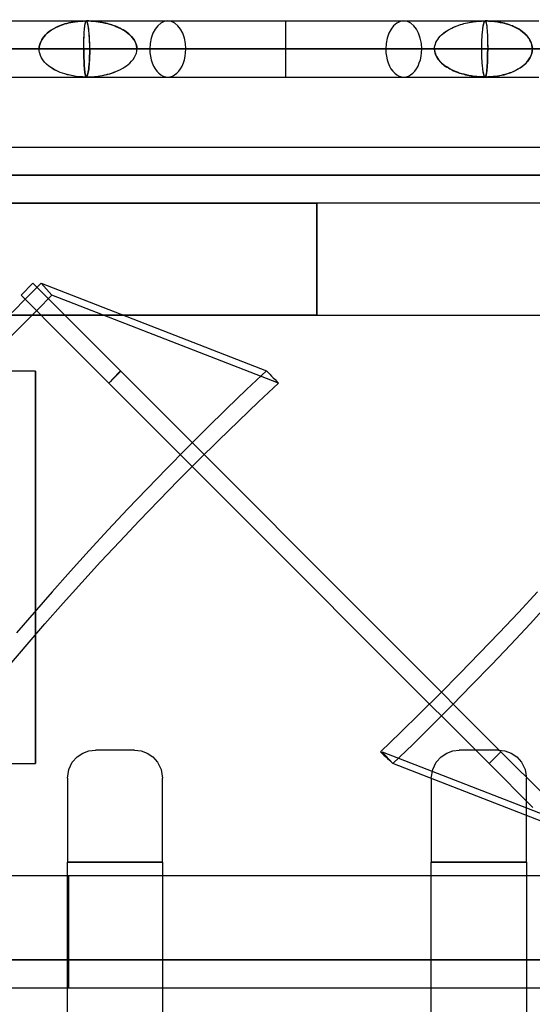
# Model space of a CAD drawing. Header units: millimetres. Extents: x -48 to 49.5, y -16 to 42.2.
# Tile 28 of 38: x -1.4 to 7.8, y 22.5 to 40. Entities that reach past the tile are written whole.
import ezdxf

# ---------------------------------------------------------------- set-up
doc = ezdxf.new("R2010")
doc.units = ezdxf.units.MM
doc.layers.add('MAIN-1', color=7, linetype='Continuous')
doc.layers.add('MAIN-2', color=7, linetype='Continuous')

msp = doc.modelspace()

# ---------------------------------------------------------------- linework, layer by layer
at = {"layer": 'MAIN-1'}
for p, q in [((-3.274, 40.009), (-1.119, 40.009)), ((-1.119, 40.009), (1.119, 40.009)), ((1.119, 40.009), (3.4, 40.009)), ((3.4, 40.009), (5.681, 40.009)), ((5.681, 40.009), (7.919, 40.009)), ((-10.476, 39.509), (17.276, 39.509)), ((-3.274, 39.009), (-1.119, 39.009)), ((-1.119, 39.009), (1.119, 39.009)), ((1.119, 39.009), (3.4, 39.009)), ((3.4, 39.009), (5.681, 39.009)), ((5.681, 39.009), (7.919, 39.009)), ((-16.044, 37.759), (23.956, 37.759)), ((-1.069, 33.759), (-16.044, 33.759)), ((-1.069, 26.759), (-1.069, 33.759)), ((-0.412, 26.783), (-0.326, 26.879)), ((-0.326, 26.879), (-0.225, 26.947)), ((-0.225, 26.947), (-0.114, 26.987)), ((-0.114, 26.987), (0, 27)), ((0.7, 27), (0, 27)), ((0.7, 27), (0.815, 26.987)), ((0.815, 26.987), (0.925, 26.947)), ((0.925, 26.947), (1.026, 26.879)), ((1.026, 26.879), (1.112, 26.783)), ((6.088, 26.783), (6.174, 26.879)), ((6.174, 26.879), (6.275, 26.947)), ((6.275, 26.947), (6.386, 26.987)), ((6.386, 26.987), (6.5, 27)), ((7.2, 27), (6.5, 27)), ((7.2, 27), (7.315, 26.987)), ((7.315, 26.987), (7.425, 26.947)), ((7.425, 26.947), (7.526, 26.879)), ((7.526, 26.879), (7.612, 26.783)), ((-5.372, 26.759), (-1.069, 26.759)), ((-0.475, 26.657), (-0.412, 26.783)), ((1.112, 26.783), (1.175, 26.657)), ((6.025, 26.657), (6.088, 26.783)), ((7.612, 26.783), (7.675, 26.657)), ((-0.5, 26.5), (-0.475, 26.657)), ((1.175, 26.657), (1.2, 26.5)), ((6, 26.5), (6.025, 26.657)), ((7.675, 26.657), (7.7, 26.5)), ((-0.5, 26.5), (-0.5, 25)), ((1.2, 25), (1.2, 26.5)), ((6, 26.5), (6, 25)), ((7.7, 25), (7.7, 26.5)), ((-0.5, 25), (1.2, 25)), ((-0.5, 18), (-0.5, 25)), ((1.2, 25), (1.2, 18)), ((6, 25), (7.7, 25)), ((6, 18), (6, 25)), ((7.7, 25), (7.7, 18)), ((-5.3, 22.759), (-0.5, 22.759)), ((1.2, 22.759), (6, 22.759)), ((7.7, 22.759), (12.5, 22.759))]:
    msp.add_line(p, q, dxfattribs=at)
at = {"layer": 'MAIN-2'}
for p, q in [((-0.748, 39.871), (-0.704, 39.894)), ((-0.704, 39.894), (-0.748, 39.871)), ((-0.704, 39.894), (-0.667, 39.912)), ((-0.668, 39.911), (-0.704, 39.894)), ((-0.639, 39.923), (-0.668, 39.911)), ((-0.667, 39.912), (-0.637, 39.924)), ((-0.609, 39.935), (-0.639, 39.923)), ((-0.637, 39.924), (-0.607, 39.936)), ((-0.577, 39.946), (-0.609, 39.935)), ((-0.607, 39.936), (-0.576, 39.947)), ((-0.543, 39.956), (-0.577, 39.946)), ((-0.576, 39.947), (-0.543, 39.957)), ((-0.543, 39.957), (-0.509, 39.966)), ((-0.508, 39.966), (-0.543, 39.956)), ((-0.509, 39.966), (-0.475, 39.975)), ((-0.47, 39.975), (-0.508, 39.966)), ((-0.475, 39.975), (-0.441, 39.982)), ((-0.431, 39.984), (-0.47, 39.975)), ((-0.441, 39.982), (-0.403, 39.989)), ((-0.39, 39.991), (-0.431, 39.984)), ((-0.403, 39.989), (-0.362, 39.996)), ((-0.347, 39.997), (-0.39, 39.991)), ((-0.362, 39.996), (-0.316, 40.001)), ((-0.303, 40.002), (-0.347, 39.997)), ((-0.316, 40.001), (-0.268, 40.005)), ((-0.257, 40.006), (-0.303, 40.002)), ((-0.268, 40.005), (-0.216, 40.008)), ((-0.209, 40.008), (-0.257, 40.006)), ((-0.216, 40.008), (-0.16, 40.009)), ((-0.16, 40.009), (-0.209, 40.008)), ((-0.194, 39.869), (-0.192, 39.888)), ((-0.194, 39.869), (-0.192, 39.887)), ((-0.192, 39.888), (-0.191, 39.904)), ((-0.192, 39.887), (-0.191, 39.899)), ((-0.191, 39.904), (-0.189, 39.92)), ((-0.191, 39.899), (-0.19, 39.912)), ((-0.19, 39.912), (-0.188, 39.925)), ((-0.189, 39.92), (-0.187, 39.935)), ((-0.188, 39.925), (-0.186, 39.937)), ((-0.187, 39.935), (-0.184, 39.949)), ((-0.186, 39.937), (-0.184, 39.949)), ((-0.184, 39.949), (-0.182, 39.962)), ((-0.184, 39.949), (-0.182, 39.961)), ((-0.182, 39.962), (-0.179, 39.974)), ((-0.182, 39.961), (-0.179, 39.972)), ((-0.179, 39.972), (-0.177, 39.982)), ((-0.179, 39.974), (-0.177, 39.981)), ((-0.177, 39.982), (-0.174, 39.991)), ((-0.177, 39.981), (-0.176, 39.987)), ((-0.176, 39.987), (-0.173, 39.993)), ((-0.174, 39.991), (-0.171, 39.999)), ((-0.173, 39.993), (-0.171, 39.999)), ((-0.171, 39.999), (-0.168, 40.004)), ((-0.171, 39.999), (-0.168, 40.004)), ((-0.168, 40.004), (-0.164, 40.008)), ((-0.168, 40.004), (-0.164, 40.008)), ((-0.164, 40.008), (-0.16, 40.009)), ((-0.164, 40.008), (-0.16, 40.009)), ((-0.156, 40.008), (-0.16, 40.009)), ((-0.157, 40.008), (-0.16, 40.009)), ((-0.114, 40.009), (-0.16, 40.009)), ((-0.16, 40.009), (-0.119, 40.009)), ((-0.153, 40.005), (-0.157, 40.008)), ((-0.153, 40.005), (-0.156, 40.008)), ((-0.149, 39.999), (-0.153, 40.005)), ((-0.15, 40), (-0.153, 40.005)), ((-0.147, 39.994), (-0.15, 40)), ((-0.145, 39.992), (-0.149, 39.999)), ((-0.144, 39.986), (-0.147, 39.994)), ((-0.142, 39.984), (-0.145, 39.992)), ((-0.141, 39.976), (-0.144, 39.986)), ((-0.139, 39.974), (-0.142, 39.984)), ((-0.138, 39.966), (-0.141, 39.976)), ((-0.136, 39.963), (-0.139, 39.974)), ((-0.135, 39.954), (-0.138, 39.966)), ((-0.133, 39.952), (-0.136, 39.963)), ((-0.132, 39.942), (-0.135, 39.954)), ((-0.13, 39.939), (-0.133, 39.952)), ((-0.129, 39.929), (-0.132, 39.942)), ((-0.128, 39.926), (-0.13, 39.939)), ((-0.127, 39.915), (-0.129, 39.929)), ((-0.126, 39.913), (-0.128, 39.926)), ((-0.124, 39.902), (-0.127, 39.915)), ((-0.124, 39.9), (-0.126, 39.913)), ((-0.122, 39.887), (-0.124, 39.902)), ((-0.122, 39.886), (-0.124, 39.9)), ((-0.12, 39.869), (-0.122, 39.887)), ((-0.119, 39.869), (-0.122, 39.886)), ((-0.119, 40.009), (-0.077, 40.007)), ((-0.07, 40.007), (-0.114, 40.009)), ((-0.077, 40.007), (-0.036, 40.004)), ((-0.028, 40.004), (-0.07, 40.007)), ((-0.036, 40.004), (0.006, 40)), ((0.012, 40), (-0.028, 40.004)), ((0.006, 40), (0.047, 39.995)), ((0.051, 39.995), (0.012, 40)), ((0.047, 39.995), (0.087, 39.989)), ((0.088, 39.989), (0.051, 39.995)), ((0.087, 39.989), (0.13, 39.981)), ((0.123, 39.983), (0.088, 39.989)), ((0.156, 39.976), (0.123, 39.983)), ((0.13, 39.981), (0.173, 39.972)), ((0.187, 39.969), (0.156, 39.976)), ((0.173, 39.972), (0.214, 39.962)), ((0.217, 39.961), (0.187, 39.969)), ((0.214, 39.962), (0.255, 39.951)), ((0.245, 39.954), (0.217, 39.961)), ((0.271, 39.946), (0.245, 39.954)), ((0.255, 39.951), (0.293, 39.939)), ((0.295, 39.938), (0.271, 39.946)), ((0.293, 39.939), (0.331, 39.926)), ((0.318, 39.93), (0.295, 39.938)), ((0.339, 39.923), (0.318, 39.93)), ((0.331, 39.926), (0.367, 39.912)), ((0.358, 39.915), (0.339, 39.923)), ((0.376, 39.908), (0.358, 39.915)), ((0.367, 39.912), (0.408, 39.894)), ((0.402, 39.897), (0.376, 39.908)), ((0.435, 39.881), (0.402, 39.897)), ((0.408, 39.894), (0.45, 39.874)), ((0.467, 39.865), (0.435, 39.881)), ((3.4, 39.509), (3.4, 40.009)), ((3.4, 39.509), (3.4, 40.009)), ((6.333, 39.865), (6.365, 39.881)), ((6.333, 39.865), (6.365, 39.881)), ((6.365, 39.881), (6.398, 39.897)), ((6.365, 39.881), (6.398, 39.897)), ((6.398, 39.897), (6.429, 39.91)), ((6.398, 39.897), (6.424, 39.908)), ((6.424, 39.908), (6.442, 39.915)), ((6.429, 39.91), (6.459, 39.922)), ((6.442, 39.915), (6.461, 39.923)), ((6.459, 39.922), (6.489, 39.933)), ((6.461, 39.923), (6.482, 39.93)), ((6.482, 39.93), (6.505, 39.938)), ((6.489, 39.933), (6.519, 39.943)), ((6.505, 39.938), (6.529, 39.946)), ((6.519, 39.943), (6.549, 39.952)), ((6.529, 39.946), (6.555, 39.954)), ((6.549, 39.952), (6.58, 39.961)), ((6.555, 39.954), (6.583, 39.961)), ((6.58, 39.961), (6.611, 39.969)), ((6.583, 39.961), (6.613, 39.969)), ((6.611, 39.969), (6.642, 39.976)), ((6.613, 39.969), (6.644, 39.976)), ((6.642, 39.976), (6.673, 39.982)), ((6.644, 39.976), (6.677, 39.983)), ((6.673, 39.982), (6.705, 39.988)), ((6.677, 39.983), (6.712, 39.989)), ((6.705, 39.988), (6.737, 39.993)), ((6.712, 39.989), (6.749, 39.995)), ((6.737, 39.993), (6.768, 39.997)), ((6.749, 39.995), (6.788, 40)), ((6.768, 39.997), (6.8, 40.001)), ((6.788, 40), (6.828, 40.004)), ((6.8, 40.001), (6.832, 40.004)), ((6.828, 40.004), (6.87, 40.007)), ((6.832, 40.004), (6.864, 40.006)), ((6.864, 40.006), (6.896, 40.008)), ((6.87, 40.007), (6.914, 40.009)), ((6.896, 40.008), (6.928, 40.009)), ((6.914, 40.009), (6.96, 40.009)), ((6.919, 39.869), (6.922, 39.886)), ((6.92, 39.869), (6.922, 39.887)), ((6.922, 39.887), (6.924, 39.902)), ((6.922, 39.886), (6.924, 39.9)), ((6.924, 39.902), (6.927, 39.915)), ((6.924, 39.9), (6.926, 39.913)), ((6.926, 39.913), (6.928, 39.926)), ((6.927, 39.915), (6.929, 39.929)), ((6.928, 40.009), (6.96, 40.009)), ((6.928, 39.926), (6.93, 39.939)), ((6.929, 39.929), (6.932, 39.942)), ((6.93, 39.939), (6.933, 39.952)), ((6.932, 39.942), (6.935, 39.954)), ((6.933, 39.952), (6.936, 39.963)), ((6.935, 39.954), (6.938, 39.966)), ((6.936, 39.963), (6.939, 39.974)), ((6.938, 39.966), (6.941, 39.976)), ((6.939, 39.974), (6.942, 39.984)), ((6.941, 39.976), (6.944, 39.986)), ((6.942, 39.984), (6.945, 39.992)), ((6.944, 39.986), (6.947, 39.994)), ((6.945, 39.992), (6.949, 39.999)), ((6.947, 39.994), (6.95, 40)), ((6.949, 39.999), (6.953, 40.005)), ((6.95, 40), (6.953, 40.005)), ((6.953, 40.005), (6.957, 40.008)), ((6.953, 40.005), (6.956, 40.008)), ((6.956, 40.008), (6.96, 40.009)), ((6.957, 40.008), (6.96, 40.009)), ((7.005, 40.009), (6.96, 40.009)), ((6.96, 40.009), (7.02, 40.008)), ((6.96, 40.009), (6.964, 40.008)), ((6.96, 40.009), (6.963, 40.009)), ((6.963, 40.009), (6.966, 40.006)), ((6.964, 40.008), (6.968, 40.004)), ((6.966, 40.006), (6.968, 40.003)), ((6.968, 40.004), (6.971, 39.999)), ((6.968, 40.003), (6.971, 39.998)), ((6.971, 39.999), (6.973, 39.993)), ((6.971, 39.998), (6.974, 39.992)), ((6.973, 39.993), (6.976, 39.987)), ((6.974, 39.992), (6.976, 39.984)), ((6.976, 39.987), (6.977, 39.981)), ((6.976, 39.984), (6.979, 39.974)), ((6.977, 39.981), (6.979, 39.974)), ((6.979, 39.974), (6.982, 39.963)), ((6.979, 39.974), (6.982, 39.963)), ((6.982, 39.963), (6.984, 39.949)), ((6.982, 39.963), (6.984, 39.951)), ((6.984, 39.951), (6.986, 39.937)), ((6.984, 39.949), (6.987, 39.935)), ((6.986, 39.937), (6.989, 39.922)), ((6.987, 39.935), (6.989, 39.921)), ((6.989, 39.922), (6.99, 39.906)), ((6.989, 39.921), (6.991, 39.905)), ((6.99, 39.906), (6.992, 39.889)), ((6.991, 39.905), (6.992, 39.889)), ((6.992, 39.889), (6.994, 39.87)), ((6.992, 39.889), (6.994, 39.869)), ((7.048, 40.007), (7.005, 40.009)), ((7.02, 40.008), (7.077, 40.005)), ((7.089, 40.004), (7.048, 40.007)), ((7.077, 40.005), (7.131, 39.999)), ((7.129, 40), (7.089, 40.004)), ((7.168, 39.995), (7.129, 40)), ((7.131, 39.999), (7.183, 39.992)), ((7.205, 39.989), (7.168, 39.995)), ((7.183, 39.992), (7.232, 39.984)), ((7.241, 39.982), (7.205, 39.989)), ((7.232, 39.984), (7.278, 39.974)), ((7.275, 39.975), (7.241, 39.982)), ((7.307, 39.967), (7.275, 39.975)), ((7.278, 39.974), (7.321, 39.963)), ((7.338, 39.958), (7.307, 39.967)), ((7.321, 39.963), (7.362, 39.951)), ((7.368, 39.949), (7.338, 39.958)), ((7.362, 39.951), (7.4, 39.938)), ((7.396, 39.94), (7.368, 39.949)), ((7.422, 39.93), (7.396, 39.94)), ((7.4, 39.938), (7.434, 39.925)), ((7.447, 39.92), (7.422, 39.93)), ((7.434, 39.925), (7.466, 39.912)), ((7.47, 39.91), (7.447, 39.92)), ((7.466, 39.912), (7.505, 39.894)), ((7.499, 39.897), (7.47, 39.91)), ((7.534, 39.879), (7.499, 39.897)), ((7.505, 39.894), (7.551, 39.869)), ((7.566, 39.86), (7.534, 39.879)), ((-0.959, 39.671), (-0.939, 39.702)), ((-0.939, 39.702), (-0.958, 39.671)), ((-0.939, 39.702), (-0.916, 39.733)), ((-0.915, 39.733), (-0.939, 39.702)), ((-0.916, 39.733), (-0.889, 39.763)), ((-0.889, 39.763), (-0.915, 39.733)), ((-0.889, 39.763), (-0.859, 39.792)), ((-0.859, 39.792), (-0.889, 39.763)), ((-0.859, 39.792), (-0.826, 39.819)), ((-0.825, 39.819), (-0.859, 39.792)), ((-0.826, 39.819), (-0.788, 39.846)), ((-0.788, 39.846), (-0.825, 39.819)), ((-0.788, 39.846), (-0.748, 39.871)), ((-0.748, 39.871), (-0.788, 39.846)), ((-0.205, 39.684), (-0.204, 39.712)), ((-0.204, 39.712), (-0.203, 39.74)), ((-0.204, 39.683), (-0.203, 39.712)), ((-0.203, 39.74), (-0.201, 39.768)), ((-0.203, 39.712), (-0.202, 39.74)), ((-0.202, 39.74), (-0.201, 39.767)), ((-0.201, 39.768), (-0.2, 39.794)), ((-0.201, 39.767), (-0.199, 39.794)), ((-0.2, 39.794), (-0.198, 39.82)), ((-0.199, 39.794), (-0.198, 39.82)), ((-0.198, 39.82), (-0.196, 39.846)), ((-0.198, 39.82), (-0.196, 39.845)), ((-0.196, 39.845), (-0.194, 39.869)), ((-0.196, 39.846), (-0.194, 39.869)), ((-0.117, 39.846), (-0.12, 39.869)), ((-0.117, 39.845), (-0.119, 39.869)), ((-0.114, 39.822), (-0.117, 39.846)), ((-0.114, 39.821), (-0.117, 39.845)), ((-0.112, 39.797), (-0.114, 39.822)), ((-0.111, 39.795), (-0.114, 39.821)), ((-0.11, 39.77), (-0.112, 39.797)), ((-0.109, 39.769), (-0.111, 39.795)), ((-0.108, 39.743), (-0.11, 39.77)), ((-0.107, 39.742), (-0.109, 39.769)), ((-0.106, 39.715), (-0.108, 39.743)), ((-0.105, 39.714), (-0.107, 39.742)), ((-0.104, 39.687), (-0.106, 39.715)), ((-0.104, 39.685), (-0.105, 39.714)), ((0.45, 39.874), (0.489, 39.852)), ((0.496, 39.848), (0.467, 39.865)), ((0.489, 39.852), (0.525, 39.83)), ((0.524, 39.831), (0.496, 39.848)), ((0.55, 39.814), (0.524, 39.831)), ((0.525, 39.83), (0.558, 39.808)), ((0.574, 39.796), (0.55, 39.814)), ((0.558, 39.808), (0.588, 39.785)), ((0.596, 39.779), (0.574, 39.796)), ((0.588, 39.785), (0.614, 39.762)), ((0.616, 39.761), (0.596, 39.779)), ((0.614, 39.762), (0.646, 39.73)), ((0.641, 39.736), (0.616, 39.761)), ((0.665, 39.709), (0.641, 39.736)), ((0.646, 39.73), (0.676, 39.694)), ((0.686, 39.681), (0.665, 39.709)), ((6.114, 39.681), (6.135, 39.709)), ((6.115, 39.681), (6.135, 39.709)), ((6.135, 39.709), (6.159, 39.736)), ((6.135, 39.709), (6.159, 39.736)), ((6.159, 39.736), (6.184, 39.761)), ((6.159, 39.736), (6.184, 39.761)), ((6.184, 39.761), (6.205, 39.779)), ((6.184, 39.761), (6.204, 39.779)), ((6.204, 39.779), (6.226, 39.796)), ((6.205, 39.779), (6.227, 39.797)), ((6.226, 39.796), (6.25, 39.814)), ((6.227, 39.797), (6.251, 39.814)), ((6.25, 39.814), (6.276, 39.831)), ((6.251, 39.814), (6.276, 39.832)), ((6.276, 39.832), (6.304, 39.849)), ((6.276, 39.831), (6.304, 39.848)), ((6.304, 39.849), (6.333, 39.865)), ((6.304, 39.848), (6.333, 39.865)), ((6.904, 39.687), (6.906, 39.715)), ((6.904, 39.685), (6.905, 39.714)), ((6.905, 39.714), (6.907, 39.742)), ((6.906, 39.715), (6.908, 39.743)), ((6.907, 39.742), (6.909, 39.769)), ((6.908, 39.743), (6.91, 39.77)), ((6.909, 39.769), (6.911, 39.795)), ((6.91, 39.77), (6.912, 39.797)), ((6.911, 39.795), (6.914, 39.821)), ((6.912, 39.797), (6.914, 39.822)), ((6.914, 39.822), (6.917, 39.846)), ((6.914, 39.821), (6.917, 39.845)), ((6.917, 39.846), (6.92, 39.869)), ((6.917, 39.845), (6.919, 39.869)), ((6.994, 39.87), (6.996, 39.846)), ((6.994, 39.869), (6.996, 39.845)), ((6.996, 39.846), (6.998, 39.821)), ((6.996, 39.845), (6.998, 39.82)), ((6.998, 39.821), (7, 39.795)), ((6.998, 39.82), (6.999, 39.794)), ((6.999, 39.794), (7.001, 39.767)), ((7, 39.795), (7.001, 39.769)), ((7.001, 39.769), (7.002, 39.741)), ((7.001, 39.767), (7.002, 39.739)), ((7.002, 39.741), (7.003, 39.713)), ((7.002, 39.739), (7.003, 39.711)), ((7.003, 39.713), (7.004, 39.685)), ((7.003, 39.711), (7.004, 39.682)), ((7.551, 39.869), (7.592, 39.844)), ((7.596, 39.841), (7.566, 39.86)), ((7.592, 39.844), (7.63, 39.817)), ((7.624, 39.821), (7.596, 39.841)), ((7.65, 39.8), (7.624, 39.821)), ((7.63, 39.817), (7.663, 39.788)), ((7.673, 39.779), (7.65, 39.8)), ((7.663, 39.788), (7.693, 39.76)), ((7.695, 39.758), (7.673, 39.779)), ((7.693, 39.76), (7.725, 39.722)), ((7.719, 39.73), (7.695, 39.758)), ((7.742, 39.7), (7.719, 39.73)), ((7.725, 39.722), (7.754, 39.681)), ((-1.004, 39.509), (-1.002, 39.542)), ((-1.002, 39.542), (-1.004, 39.509)), ((-1.002, 39.542), (-0.997, 39.574)), ((-0.996, 39.574), (-1.002, 39.542)), ((-0.997, 39.574), (-0.988, 39.607)), ((-0.987, 39.607), (-0.996, 39.574)), ((-0.988, 39.607), (-0.975, 39.639)), ((-0.975, 39.639), (-0.987, 39.607)), ((-0.975, 39.639), (-0.959, 39.671)), ((-0.958, 39.671), (-0.975, 39.639)), ((-0.207, 39.567), (-0.206, 39.596)), ((-0.207, 39.538), (-0.207, 39.567)), ((-0.207, 39.538), (-0.206, 39.567)), ((-0.207, 39.509), (-0.207, 39.538)), ((-0.207, 39.509), (-0.207, 39.538)), ((-0.206, 39.655), (-0.205, 39.684)), ((-0.206, 39.626), (-0.206, 39.655)), ((-0.206, 39.596), (-0.206, 39.626)), ((-0.206, 39.596), (-0.205, 39.625)), ((-0.206, 39.567), (-0.206, 39.596)), ((-0.205, 39.654), (-0.204, 39.683)), ((-0.205, 39.625), (-0.205, 39.654)), ((-0.103, 39.658), (-0.104, 39.687)), ((-0.102, 39.656), (-0.104, 39.685)), ((-0.102, 39.628), (-0.103, 39.658)), ((-0.101, 39.627), (-0.102, 39.656)), ((-0.101, 39.599), (-0.102, 39.628)), ((-0.101, 39.598), (-0.101, 39.627)), ((-0.1, 39.569), (-0.101, 39.599)), ((-0.1, 39.568), (-0.101, 39.598)), ((-0.1, 39.539), (-0.1, 39.569)), ((-0.1, 39.539), (-0.1, 39.568)), ((-0.1, 39.509), (-0.1, 39.539)), ((-0.1, 39.509), (-0.1, 39.539)), ((0.676, 39.694), (0.7, 39.658)), ((0.703, 39.653), (0.686, 39.681)), ((0.7, 39.658), (0.719, 39.621)), ((0.717, 39.624), (0.703, 39.653)), ((0.728, 39.595), (0.717, 39.624)), ((0.719, 39.621), (0.732, 39.584)), ((0.736, 39.566), (0.728, 39.595)), ((0.732, 39.584), (0.74, 39.546)), ((0.741, 39.538), (0.736, 39.566)), ((0.74, 39.546), (0.743, 39.509)), ((0.743, 39.509), (0.741, 39.538)), ((6.057, 39.509), (6.059, 39.538)), ((6.057, 39.509), (6.059, 39.538)), ((6.059, 39.538), (6.064, 39.567)), ((6.059, 39.538), (6.064, 39.566)), ((6.064, 39.567), (6.072, 39.596)), ((6.064, 39.566), (6.072, 39.595)), ((6.072, 39.596), (6.083, 39.624)), ((6.072, 39.595), (6.083, 39.624)), ((6.083, 39.624), (6.097, 39.653)), ((6.083, 39.624), (6.097, 39.653)), ((6.097, 39.653), (6.115, 39.681)), ((6.097, 39.653), (6.114, 39.681)), ((6.9, 39.569), (6.901, 39.599)), ((6.9, 39.568), (6.901, 39.598)), ((6.9, 39.539), (6.9, 39.569)), ((6.9, 39.539), (6.9, 39.568)), ((6.9, 39.509), (6.9, 39.539)), ((6.9, 39.509), (6.9, 39.539)), ((6.901, 39.627), (6.902, 39.656)), ((6.901, 39.599), (6.902, 39.628)), ((6.901, 39.598), (6.901, 39.627)), ((6.902, 39.656), (6.904, 39.685)), ((6.902, 39.628), (6.903, 39.658)), ((6.903, 39.658), (6.904, 39.687)), ((7.004, 39.685), (7.005, 39.656)), ((7.004, 39.682), (7.005, 39.654)), ((7.005, 39.656), (7.006, 39.626)), ((7.005, 39.654), (7.005, 39.625)), ((7.005, 39.625), (7.006, 39.595)), ((7.006, 39.626), (7.006, 39.597)), ((7.006, 39.597), (7.007, 39.567)), ((7.006, 39.595), (7.006, 39.567)), ((7.006, 39.567), (7.007, 39.538)), ((7.007, 39.567), (7.007, 39.538)), ((7.007, 39.538), (7.007, 39.509)), ((7.007, 39.538), (7.007, 39.509)), ((7.761, 39.669), (7.742, 39.7)), ((7.754, 39.681), (7.775, 39.639)), ((7.776, 39.638), (7.761, 39.669)), ((7.775, 39.639), (7.791, 39.596)), ((7.788, 39.606), (7.776, 39.638)), ((7.797, 39.574), (7.788, 39.606)), ((7.791, 39.596), (7.801, 39.553)), ((7.802, 39.541), (7.797, 39.574)), ((7.801, 39.553), (7.804, 39.509)), ((7.804, 39.509), (7.802, 39.541)), ((17.276, 39.509), (-10.476, 39.509)), ((16.502, 39.509), (-9.702, 39.509)), ((-9.702, 39.509), (16.502, 39.509)), ((-1.004, 39.509), (-5.487, 39.509)), ((-5.487, 39.509), (-1.004, 39.509)), ((12.285, 39.509), (-5.485, 39.509)), ((-5.485, 39.509), (3.4, 39.509)), ((-0.1, 39.509), (-4.701, 39.509)), ((-4.701, 39.509), (-0.1, 39.509)), ((11.501, 39.509), (-4.701, 39.509)), ((-4.701, 39.509), (3.4, 39.509)), ((-1.004, 39.509), (-4.254, 39.509)), ((-0.207, 39.509), (-3.254, 39.509)), ((-1.004, 39.498), (-1.004, 39.509)), ((-1.004, 39.498), (-1.004, 39.509)), ((-1.003, 39.487), (-1.004, 39.498)), ((-1.003, 39.487), (-1.004, 39.498)), ((-1.002, 39.476), (-1.003, 39.487)), ((-1.002, 39.476), (-1.003, 39.487)), ((-1.001, 39.465), (-1.002, 39.476)), ((-1.001, 39.465), (-1.002, 39.476)), ((-0.999, 39.454), (-1.001, 39.465)), ((-0.999, 39.454), (-1.001, 39.465)), ((-0.997, 39.444), (-0.999, 39.454)), ((-0.997, 39.444), (-0.999, 39.454)), ((-0.994, 39.433), (-0.997, 39.444)), ((-0.994, 39.433), (-0.997, 39.444)), ((-0.981, 39.393), (-0.994, 39.433)), ((-0.981, 39.393), (-0.994, 39.433)), ((-0.963, 39.354), (-0.981, 39.393)), ((-0.962, 39.353), (-0.981, 39.393)), ((-0.938, 39.315), (-0.963, 39.354)), ((-0.938, 39.314), (-0.962, 39.353)), ((-0.207, 39.481), (-0.207, 39.509)), ((-0.207, 39.509), (-0.207, 39.481)), ((0.972, 39.509), (-0.207, 39.509)), ((-0.207, 39.509), (0.972, 39.509)), ((-0.206, 39.452), (-0.207, 39.481)), ((-0.207, 39.481), (-0.206, 39.452)), ((-0.206, 39.423), (-0.206, 39.452)), ((-0.206, 39.452), (-0.206, 39.423)), ((-0.205, 39.394), (-0.206, 39.423)), ((-0.206, 39.423), (-0.205, 39.394)), ((-0.205, 39.365), (-0.205, 39.394)), ((-0.205, 39.394), (-0.205, 39.365)), ((-0.204, 39.336), (-0.205, 39.365)), ((-0.205, 39.365), (-0.204, 39.336)), ((-0.103, 39.361), (-0.104, 39.332)), ((-0.104, 39.332), (-0.103, 39.361)), ((-0.102, 39.39), (-0.103, 39.361)), ((-0.103, 39.361), (-0.102, 39.39)), ((-0.101, 39.42), (-0.102, 39.39)), ((-0.102, 39.39), (-0.101, 39.42)), ((-0.1, 39.45), (-0.101, 39.42)), ((-0.101, 39.42), (-0.1, 39.45)), ((-0.1, 39.509), (3.4, 39.509)), ((-0.1, 39.509), (-0.1, 39.48)), ((-0.1, 39.48), (-0.1, 39.509)), ((6.9, 39.509), (-0.1, 39.509)), ((-0.1, 39.48), (-0.1, 39.45)), ((-0.1, 39.45), (-0.1, 39.48)), ((0.676, 39.324), (0.7, 39.361)), ((0.676, 39.324), (0.7, 39.361)), ((0.7, 39.361), (0.719, 39.398)), ((0.7, 39.361), (0.719, 39.398)), ((0.719, 39.398), (0.732, 39.435)), ((0.719, 39.398), (0.732, 39.435)), ((0.732, 39.435), (0.74, 39.472)), ((0.732, 39.435), (0.74, 39.472)), ((0.74, 39.472), (0.743, 39.509)), ((0.74, 39.472), (0.743, 39.509)), ((0.743, 39.509), (3.4, 39.509)), ((1.614, 39.509), (0.743, 39.509)), ((0.743, 39.509), (1.614, 39.509)), ((6.057, 39.509), (0.743, 39.509)), ((5.828, 39.509), (0.972, 39.509)), ((0.972, 39.509), (5.828, 39.509)), ((5.186, 39.509), (1.614, 39.509)), ((1.614, 39.509), (5.186, 39.509)), ((3.4, 39.509), (6.057, 39.509)), ((3.4, 39.509), (6.9, 39.509)), ((3.4, 39.509), (11.501, 39.509)), ((3.4, 39.009), (3.4, 39.509)), ((3.4, 39.509), (12.285, 39.509)), ((3.4, 39.009), (3.4, 39.509)), ((6.057, 39.509), (5.186, 39.509)), ((5.186, 39.509), (6.057, 39.509)), ((7.007, 39.509), (5.828, 39.509)), ((5.828, 39.509), (7.007, 39.509)), ((6.057, 39.509), (6.059, 39.481)), ((6.06, 39.472), (6.057, 39.509)), ((6.059, 39.481), (6.064, 39.452)), ((6.068, 39.435), (6.06, 39.472)), ((6.064, 39.452), (6.072, 39.423)), ((6.081, 39.398), (6.068, 39.435)), ((6.072, 39.423), (6.083, 39.395)), ((6.1, 39.361), (6.081, 39.398)), ((6.083, 39.395), (6.097, 39.366)), ((6.097, 39.366), (6.114, 39.338)), ((6.124, 39.324), (6.1, 39.361)), ((6.9, 39.48), (6.9, 39.509)), ((11.501, 39.509), (6.9, 39.509)), ((6.9, 39.509), (11.501, 39.509)), ((6.9, 39.48), (6.9, 39.509)), ((6.9, 39.45), (6.9, 39.48)), ((6.9, 39.45), (6.9, 39.48)), ((6.901, 39.42), (6.9, 39.45)), ((6.901, 39.421), (6.9, 39.45)), ((6.902, 39.391), (6.901, 39.421)), ((6.902, 39.39), (6.901, 39.42)), ((6.903, 39.362), (6.902, 39.391)), ((6.903, 39.361), (6.902, 39.39)), ((6.904, 39.333), (6.903, 39.362)), ((6.904, 39.332), (6.903, 39.361)), ((7.004, 39.336), (7.005, 39.365)), ((7.005, 39.365), (7.004, 39.336)), ((7.005, 39.394), (7.006, 39.423)), ((7.006, 39.423), (7.005, 39.394)), ((7.005, 39.365), (7.005, 39.394)), ((7.005, 39.394), (7.005, 39.365)), ((7.006, 39.452), (7.007, 39.481)), ((7.007, 39.481), (7.006, 39.452)), ((7.006, 39.423), (7.006, 39.452)), ((7.006, 39.452), (7.006, 39.423)), ((7.007, 39.481), (7.007, 39.509)), ((10.054, 39.509), (7.007, 39.509)), ((7.007, 39.509), (7.007, 39.481)), ((7.738, 39.314), (7.762, 39.353)), ((7.774, 39.376), (7.76, 39.348)), ((7.762, 39.353), (7.781, 39.393)), ((7.785, 39.404), (7.774, 39.376)), ((7.781, 39.393), (7.794, 39.433)), ((7.794, 39.433), (7.785, 39.404)), ((7.794, 39.433), (7.797, 39.444)), ((7.797, 39.444), (7.794, 39.433)), ((7.797, 39.444), (7.799, 39.454)), ((7.799, 39.454), (7.797, 39.444)), ((7.799, 39.454), (7.801, 39.465)), ((7.801, 39.465), (7.799, 39.454)), ((7.801, 39.465), (7.802, 39.476)), ((7.802, 39.476), (7.801, 39.465)), ((7.802, 39.476), (7.803, 39.487)), ((7.803, 39.487), (7.802, 39.476)), ((7.803, 39.487), (7.804, 39.498)), ((7.804, 39.498), (7.803, 39.487)), ((7.804, 39.498), (7.804, 39.509)), ((7.804, 39.509), (7.804, 39.498)), ((-0.908, 39.276), (-0.938, 39.315)), ((-0.908, 39.276), (-0.938, 39.314)), ((-0.873, 39.24), (-0.908, 39.276)), ((-0.872, 39.239), (-0.908, 39.276)), ((-0.832, 39.204), (-0.873, 39.24)), ((-0.831, 39.204), (-0.872, 39.239)), ((-0.785, 39.171), (-0.832, 39.204)), ((-0.785, 39.171), (-0.831, 39.204)), ((-0.203, 39.308), (-0.204, 39.336)), ((-0.204, 39.336), (-0.203, 39.307)), ((-0.202, 39.279), (-0.203, 39.308)), ((-0.203, 39.307), (-0.202, 39.279)), ((-0.201, 39.252), (-0.202, 39.279)), ((-0.202, 39.279), (-0.201, 39.251)), ((-0.199, 39.225), (-0.201, 39.252)), ((-0.201, 39.251), (-0.199, 39.224)), ((-0.198, 39.199), (-0.199, 39.225)), ((-0.199, 39.224), (-0.198, 39.198)), ((-0.196, 39.174), (-0.198, 39.199)), ((-0.198, 39.198), (-0.196, 39.173)), ((-0.114, 39.197), (-0.117, 39.173)), ((-0.117, 39.173), (-0.114, 39.197)), ((-0.112, 39.222), (-0.114, 39.197)), ((-0.114, 39.197), (-0.112, 39.222)), ((-0.112, 39.222), (-0.109, 39.249)), ((-0.11, 39.248), (-0.112, 39.222)), ((-0.108, 39.276), (-0.11, 39.248)), ((-0.109, 39.249), (-0.107, 39.276)), ((-0.106, 39.304), (-0.108, 39.276)), ((-0.107, 39.276), (-0.106, 39.304)), ((-0.104, 39.332), (-0.106, 39.304)), ((-0.106, 39.304), (-0.104, 39.332)), ((0.488, 39.166), (0.525, 39.188)), ((0.49, 39.166), (0.526, 39.188)), ((0.525, 39.188), (0.558, 39.21)), ((0.526, 39.188), (0.558, 39.211)), ((0.558, 39.211), (0.588, 39.234)), ((0.558, 39.21), (0.588, 39.233)), ((0.588, 39.234), (0.615, 39.257)), ((0.588, 39.233), (0.614, 39.256)), ((0.614, 39.256), (0.647, 39.289)), ((0.615, 39.257), (0.647, 39.289)), ((0.647, 39.289), (0.676, 39.324)), ((0.647, 39.289), (0.676, 39.324)), ((6.114, 39.338), (6.135, 39.31)), ((6.153, 39.289), (6.124, 39.324)), ((6.135, 39.31), (6.159, 39.282)), ((6.185, 39.257), (6.153, 39.289)), ((6.159, 39.282), (6.184, 39.258)), ((6.184, 39.258), (6.204, 39.24)), ((6.212, 39.234), (6.185, 39.257)), ((6.204, 39.24), (6.226, 39.222)), ((6.242, 39.211), (6.212, 39.234)), ((6.226, 39.222), (6.25, 39.205)), ((6.274, 39.188), (6.242, 39.211)), ((6.25, 39.205), (6.276, 39.187)), ((6.31, 39.166), (6.274, 39.188)), ((6.276, 39.187), (6.304, 39.17)), ((6.906, 39.304), (6.904, 39.333)), ((6.906, 39.304), (6.904, 39.332)), ((6.907, 39.276), (6.906, 39.304)), ((6.907, 39.276), (6.906, 39.304)), ((6.909, 39.249), (6.907, 39.276)), ((6.909, 39.249), (6.907, 39.276)), ((6.912, 39.222), (6.909, 39.249)), ((6.912, 39.223), (6.909, 39.249)), ((6.914, 39.197), (6.912, 39.223)), ((6.914, 39.197), (6.912, 39.222)), ((6.917, 39.173), (6.914, 39.197)), ((6.917, 39.173), (6.914, 39.197)), ((6.996, 39.174), (6.998, 39.199)), ((6.998, 39.198), (6.996, 39.173)), ((6.998, 39.199), (6.999, 39.225)), ((6.999, 39.224), (6.998, 39.198)), ((6.999, 39.225), (7.001, 39.252)), ((7.001, 39.251), (6.999, 39.224)), ((7.001, 39.252), (7.002, 39.279)), ((7.002, 39.279), (7.001, 39.251)), ((7.002, 39.279), (7.003, 39.308)), ((7.003, 39.307), (7.002, 39.279)), ((7.003, 39.308), (7.004, 39.336)), ((7.004, 39.336), (7.003, 39.307)), ((7.616, 39.192), (7.582, 39.169)), ((7.585, 39.171), (7.631, 39.204)), ((7.647, 39.216), (7.616, 39.192)), ((7.631, 39.204), (7.672, 39.239)), ((7.675, 39.241), (7.647, 39.216)), ((7.672, 39.239), (7.708, 39.276)), ((7.7, 39.267), (7.675, 39.241)), ((7.723, 39.294), (7.7, 39.267)), ((7.708, 39.276), (7.738, 39.314)), ((7.743, 39.321), (7.723, 39.294)), ((7.76, 39.348), (7.743, 39.321)), ((-0.733, 39.139), (-0.785, 39.171)), ((-0.733, 39.14), (-0.785, 39.171)), ((-0.677, 39.111), (-0.733, 39.14)), ((-0.675, 39.111), (-0.733, 39.139)), ((-0.628, 39.091), (-0.677, 39.111)), ((-0.627, 39.09), (-0.675, 39.111)), ((-0.588, 39.076), (-0.628, 39.091)), ((-0.589, 39.077), (-0.627, 39.09)), ((-0.548, 39.063), (-0.589, 39.077)), ((-0.545, 39.063), (-0.588, 39.076)), ((-0.503, 39.051), (-0.548, 39.063)), ((-0.499, 39.05), (-0.545, 39.063)), ((-0.455, 39.04), (-0.503, 39.051)), ((-0.45, 39.039), (-0.499, 39.05)), ((-0.403, 39.03), (-0.455, 39.04)), ((-0.398, 39.029), (-0.45, 39.039)), ((-0.348, 39.021), (-0.403, 39.03)), ((-0.343, 39.021), (-0.398, 39.029)), ((-0.289, 39.015), (-0.348, 39.021)), ((-0.285, 39.014), (-0.343, 39.021)), ((-0.226, 39.011), (-0.289, 39.015)), ((-0.224, 39.011), (-0.285, 39.014)), ((-0.16, 39.009), (-0.226, 39.011)), ((-0.16, 39.009), (-0.224, 39.011)), ((-0.194, 39.15), (-0.196, 39.174)), ((-0.196, 39.173), (-0.194, 39.149)), ((-0.192, 39.129), (-0.194, 39.15)), ((-0.194, 39.149), (-0.192, 39.132)), ((-0.192, 39.132), (-0.191, 39.119)), ((-0.19, 39.112), (-0.192, 39.129)), ((-0.191, 39.119), (-0.19, 39.107)), ((-0.189, 39.096), (-0.19, 39.112)), ((-0.19, 39.107), (-0.188, 39.094)), ((-0.186, 39.081), (-0.189, 39.096)), ((-0.188, 39.094), (-0.186, 39.081)), ((-0.184, 39.067), (-0.186, 39.081)), ((-0.186, 39.081), (-0.184, 39.069)), ((-0.184, 39.069), (-0.182, 39.057)), ((-0.182, 39.055), (-0.184, 39.067)), ((-0.182, 39.057), (-0.179, 39.046)), ((-0.179, 39.044), (-0.182, 39.055)), ((-0.179, 39.046), (-0.177, 39.036)), ((-0.176, 39.035), (-0.179, 39.044)), ((-0.177, 39.036), (-0.174, 39.027)), ((-0.174, 39.027), (-0.176, 39.035)), ((-0.171, 39.021), (-0.174, 39.027)), ((-0.174, 39.027), (-0.171, 39.02)), ((-0.168, 39.016), (-0.171, 39.021)), ((-0.171, 39.02), (-0.168, 39.014)), ((-0.166, 39.012), (-0.168, 39.016)), ((-0.168, 39.014), (-0.164, 39.011)), ((-0.163, 39.01), (-0.166, 39.012)), ((-0.164, 39.011), (-0.16, 39.009)), ((-0.16, 39.009), (-0.163, 39.01)), ((-0.157, 39.01), (-0.16, 39.009)), ((-0.16, 39.009), (-0.128, 39.01)), ((-0.16, 39.009), (-0.119, 39.01)), ((-0.16, 39.009), (-0.157, 39.01)), ((-0.153, 39.013), (-0.157, 39.01)), ((-0.157, 39.01), (-0.153, 39.013)), ((-0.15, 39.018), (-0.153, 39.013)), ((-0.153, 39.013), (-0.15, 39.018)), ((-0.147, 39.025), (-0.15, 39.018)), ((-0.15, 39.018), (-0.147, 39.025)), ((-0.144, 39.033), (-0.147, 39.025)), ((-0.147, 39.025), (-0.144, 39.033)), ((-0.141, 39.042), (-0.144, 39.033)), ((-0.144, 39.033), (-0.141, 39.042)), ((-0.138, 39.053), (-0.141, 39.042)), ((-0.141, 39.042), (-0.138, 39.053)), ((-0.138, 39.053), (-0.135, 39.065)), ((-0.135, 39.064), (-0.138, 39.053)), ((-0.132, 39.077), (-0.135, 39.064)), ((-0.135, 39.065), (-0.132, 39.077)), ((-0.129, 39.09), (-0.132, 39.077)), ((-0.132, 39.077), (-0.129, 39.09)), ((-0.129, 39.09), (-0.127, 39.104)), ((-0.127, 39.103), (-0.129, 39.09)), ((-0.128, 39.01), (-0.093, 39.011)), ((-0.124, 39.117), (-0.127, 39.103)), ((-0.127, 39.104), (-0.124, 39.117)), ((-0.124, 39.117), (-0.122, 39.132)), ((-0.122, 39.131), (-0.124, 39.117)), ((-0.119, 39.15), (-0.122, 39.131)), ((-0.122, 39.132), (-0.119, 39.15)), ((-0.117, 39.173), (-0.119, 39.15)), ((-0.119, 39.15), (-0.117, 39.173)), ((-0.119, 39.01), (-0.078, 39.012)), ((-0.093, 39.011), (-0.055, 39.013)), ((-0.078, 39.012), (-0.036, 39.014)), ((-0.055, 39.013), (-0.013, 39.016)), ((-0.036, 39.014), (0.004, 39.018)), ((-0.013, 39.016), (0.032, 39.021)), ((0.004, 39.018), (0.045, 39.023)), ((0.032, 39.021), (0.08, 39.028)), ((0.045, 39.023), (0.086, 39.029)), ((0.08, 39.028), (0.129, 39.037)), ((0.086, 39.029), (0.128, 39.037)), ((0.128, 39.037), (0.169, 39.045)), ((0.129, 39.037), (0.173, 39.046)), ((0.169, 39.045), (0.21, 39.055)), ((0.173, 39.046), (0.215, 39.057)), ((0.21, 39.055), (0.251, 39.066)), ((0.215, 39.057), (0.256, 39.068)), ((0.251, 39.066), (0.29, 39.079)), ((0.256, 39.068), (0.295, 39.08)), ((0.29, 39.079), (0.329, 39.092)), ((0.295, 39.08), (0.332, 39.093)), ((0.329, 39.092), (0.366, 39.106)), ((0.332, 39.093), (0.368, 39.107)), ((0.366, 39.106), (0.407, 39.124)), ((0.368, 39.107), (0.408, 39.124)), ((0.407, 39.124), (0.449, 39.144)), ((0.408, 39.124), (0.45, 39.145)), ((0.449, 39.144), (0.488, 39.166)), ((0.45, 39.145), (0.49, 39.166)), ((6.304, 39.17), (6.333, 39.154)), ((6.35, 39.145), (6.31, 39.166)), ((6.333, 39.154), (6.365, 39.137)), ((6.392, 39.124), (6.35, 39.145)), ((6.365, 39.137), (6.398, 39.122)), ((6.432, 39.107), (6.392, 39.124)), ((6.398, 39.122), (6.424, 39.11)), ((6.424, 39.11), (6.442, 39.103)), ((6.468, 39.093), (6.432, 39.107)), ((6.442, 39.103), (6.461, 39.096)), ((6.461, 39.096), (6.482, 39.088)), ((6.505, 39.08), (6.468, 39.093)), ((6.482, 39.088), (6.505, 39.08)), ((6.505, 39.08), (6.53, 39.073)), ((6.544, 39.068), (6.505, 39.08)), ((6.53, 39.073), (6.556, 39.065)), ((6.585, 39.057), (6.544, 39.068)), ((6.556, 39.065), (6.584, 39.057)), ((6.584, 39.057), (6.613, 39.05)), ((6.627, 39.046), (6.585, 39.057)), ((6.613, 39.05), (6.645, 39.043)), ((6.671, 39.037), (6.627, 39.046)), ((6.645, 39.043), (6.678, 39.036)), ((6.72, 39.028), (6.671, 39.037)), ((6.678, 39.036), (6.713, 39.029)), ((6.713, 39.029), (6.749, 39.024)), ((6.768, 39.021), (6.72, 39.028)), ((6.749, 39.024), (6.788, 39.019)), ((6.813, 39.016), (6.768, 39.021)), ((6.788, 39.019), (6.828, 39.015)), ((6.855, 39.013), (6.813, 39.016)), ((6.828, 39.015), (6.87, 39.012)), ((6.893, 39.011), (6.855, 39.013)), ((6.87, 39.012), (6.914, 39.01)), ((6.928, 39.01), (6.893, 39.011)), ((6.914, 39.01), (6.96, 39.009)), ((6.919, 39.15), (6.917, 39.173)), ((6.92, 39.149), (6.917, 39.173)), ((6.922, 39.132), (6.919, 39.15)), ((6.922, 39.132), (6.92, 39.149)), ((6.924, 39.117), (6.922, 39.132)), ((6.924, 39.118), (6.922, 39.132)), ((6.926, 39.105), (6.924, 39.118)), ((6.927, 39.104), (6.924, 39.117)), ((6.928, 39.092), (6.926, 39.105)), ((6.929, 39.09), (6.927, 39.104)), ((6.93, 39.079), (6.928, 39.092)), ((6.96, 39.009), (6.928, 39.01)), ((6.932, 39.077), (6.929, 39.09)), ((6.933, 39.067), (6.93, 39.079)), ((6.935, 39.065), (6.932, 39.077)), ((6.936, 39.055), (6.933, 39.067)), ((6.938, 39.053), (6.935, 39.065)), ((6.939, 39.044), (6.936, 39.055)), ((6.941, 39.042), (6.938, 39.053)), ((6.942, 39.034), (6.939, 39.044)), ((6.944, 39.033), (6.941, 39.042)), ((6.945, 39.026), (6.942, 39.034)), ((6.947, 39.025), (6.944, 39.033)), ((6.949, 39.019), (6.945, 39.026)), ((6.95, 39.018), (6.947, 39.025)), ((6.953, 39.014), (6.949, 39.019)), ((6.953, 39.013), (6.95, 39.018)), ((6.956, 39.01), (6.953, 39.014)), ((6.957, 39.01), (6.953, 39.013)), ((6.96, 39.009), (6.956, 39.01)), ((6.96, 39.009), (6.957, 39.01)), ((6.964, 39.011), (6.96, 39.009)), ((6.96, 39.009), (7.024, 39.011)), ((7.011, 39.01), (6.96, 39.009)), ((6.96, 39.009), (6.963, 39.01)), ((6.963, 39.01), (6.966, 39.012)), ((6.968, 39.014), (6.964, 39.011)), ((6.966, 39.012), (6.968, 39.016)), ((6.968, 39.016), (6.971, 39.021)), ((6.971, 39.02), (6.968, 39.014)), ((6.971, 39.021), (6.974, 39.027)), ((6.974, 39.027), (6.971, 39.02)), ((6.977, 39.036), (6.974, 39.027)), ((6.974, 39.027), (6.976, 39.035)), ((6.976, 39.035), (6.979, 39.044)), ((6.979, 39.046), (6.977, 39.036)), ((6.982, 39.057), (6.979, 39.046)), ((6.979, 39.044), (6.982, 39.055)), ((6.984, 39.069), (6.982, 39.057)), ((6.982, 39.055), (6.984, 39.067)), ((6.984, 39.067), (6.986, 39.081)), ((6.986, 39.081), (6.984, 39.069)), ((6.986, 39.081), (6.989, 39.096)), ((6.988, 39.094), (6.986, 39.081)), ((6.99, 39.107), (6.988, 39.094)), ((6.989, 39.096), (6.99, 39.112)), ((6.99, 39.112), (6.992, 39.129)), ((6.991, 39.119), (6.99, 39.107)), ((6.992, 39.132), (6.991, 39.119)), ((6.992, 39.129), (6.994, 39.15)), ((6.994, 39.149), (6.992, 39.132)), ((6.994, 39.15), (6.996, 39.174)), ((6.996, 39.173), (6.994, 39.149)), ((7.058, 39.012), (7.011, 39.01)), ((7.024, 39.011), (7.085, 39.014)), ((7.103, 39.016), (7.058, 39.012)), ((7.085, 39.014), (7.143, 39.021)), ((7.144, 39.021), (7.103, 39.016)), ((7.143, 39.021), (7.198, 39.029)), ((7.183, 39.026), (7.144, 39.021)), ((7.218, 39.032), (7.183, 39.026)), ((7.198, 39.029), (7.25, 39.039)), ((7.25, 39.038), (7.218, 39.032)), ((7.25, 39.039), (7.299, 39.05)), ((7.282, 39.045), (7.25, 39.038)), ((7.313, 39.053), (7.282, 39.045)), ((7.299, 39.05), (7.345, 39.063)), ((7.344, 39.062), (7.313, 39.053)), ((7.374, 39.071), (7.344, 39.062)), ((7.345, 39.063), (7.388, 39.076)), ((7.403, 39.081), (7.374, 39.071)), ((7.388, 39.076), (7.428, 39.091)), ((7.431, 39.092), (7.403, 39.081)), ((7.428, 39.091), (7.477, 39.111)), ((7.466, 39.106), (7.431, 39.092)), ((7.507, 39.126), (7.466, 39.106)), ((7.477, 39.111), (7.533, 39.14)), ((7.546, 39.147), (7.507, 39.126)), ((7.533, 39.14), (7.585, 39.171)), ((7.582, 39.169), (7.546, 39.147)), ((27.456, 37.259), (-19.544, 37.259)), ((-19.544, 37.259), (24.456, 37.259)), ((27.456, 36.759), (-19.544, 36.759)), ((-4.044, 36.759), (3.956, 36.759)), ((3.956, 34.759), (3.956, 36.759)), ((11.956, 36.759), (3.956, 36.759)), ((3.956, 36.759), (3.956, 34.759)), ((-1.114, 35.328), (-1.326, 35.116)), ((-1.228, 35.068), (-0.967, 35.328)), ((-0.854, 35.068), (-1.114, 35.328)), ((-0.967, 35.328), (3.055, 33.769)), ((-0.967, 35.328), (-0.776, 35.116)), ((-1.488, 34.808), (-1.228, 35.068)), ((-1.326, 35.116), (-1.066, 34.856)), ((-0.776, 35.116), (-1.036, 34.856)), ((-0.593, 34.808), (-0.854, 35.068)), ((3.271, 33.547), (-0.776, 35.116)), ((-1.036, 34.856), (-1.296, 34.596)), ((-1.066, 34.856), (-0.805, 34.596)), ((-0.332, 34.547), (-0.593, 34.808)), ((-6.044, 34.759), (3.956, 34.759)), ((3.956, 34.759), (-6.044, 34.759)), ((3.956, 34.759), (13.956, 34.759)), ((3.956, 34.759), (13.956, 34.759)), ((-1.296, 34.596), (-1.556, 34.334)), ((-0.805, 34.596), (-0.544, 34.334)), ((-0.07, 34.285), (-0.332, 34.547)), ((-0.544, 34.334), (-0.282, 34.073)), ((0.192, 34.022), (-0.07, 34.285)), ((-0.282, 34.073), (-0.02, 33.81)), ((0.456, 33.759), (0.192, 34.022)), ((-1.069, 33.759), (-1.069, 26.759)), ((-0.02, 33.81), (0.243, 33.547)), ((0.417, 33.737), (0.388, 33.705)), ((0.446, 33.769), (0.417, 33.737)), ((0.456, 33.759), (0.42, 33.724)), ((1.067, 33.148), (0.456, 33.759)), ((3.055, 33.769), (2.698, 33.431)), ((3.055, 33.769), (3.086, 33.737)), ((3.086, 33.737), (3.117, 33.705)), ((0.279, 33.582), (0.243, 33.547)), ((0.272, 33.579), (0.243, 33.547)), ((0.301, 33.61), (0.272, 33.579)), ((0.314, 33.618), (0.279, 33.582)), ((0.33, 33.642), (0.301, 33.61)), ((0.349, 33.653), (0.314, 33.618)), ((0.359, 33.674), (0.33, 33.642)), ((0.385, 33.688), (0.349, 33.653)), ((0.388, 33.705), (0.359, 33.674)), ((0.42, 33.724), (0.385, 33.688)), ((3.117, 33.705), (3.148, 33.674)), ((3.148, 33.674), (3.178, 33.642)), ((3.178, 33.642), (3.209, 33.61)), ((3.209, 33.61), (3.24, 33.579)), ((3.24, 33.579), (3.271, 33.547)), ((0.243, 33.547), (0.854, 32.936)), ((2.698, 33.431), (2.341, 33.086)), ((2.914, 33.212), (3.271, 33.547)), ((2.556, 32.87), (2.914, 33.212)), ((1.682, 32.533), (1.067, 33.148)), ((2.341, 33.086), (1.984, 32.737)), ((0.854, 32.936), (1.468, 32.322)), ((2.198, 32.523), (2.556, 32.87)), ((1.984, 32.737), (1.628, 32.382)), ((2.299, 31.916), (1.682, 32.533)), ((1.841, 32.171), (2.198, 32.523)), ((1.628, 32.382), (1.274, 32.023)), ((1.468, 32.322), (2.085, 31.706)), ((1.486, 31.814), (1.841, 32.171)), ((1.274, 32.023), (0.923, 31.661)), ((1.132, 31.454), (1.486, 31.814)), ((2.918, 31.297), (2.299, 31.916)), ((0.923, 31.661), (0.575, 31.296)), ((2.085, 31.706), (2.703, 31.087)), ((0.782, 31.09), (1.132, 31.454)), ((0.575, 31.296), (0.231, 30.93)), ((3.538, 30.677), (2.918, 31.297)), ((0.231, 30.93), (-0.109, 30.561)), ((0.435, 30.724), (0.782, 31.09)), ((2.703, 31.087), (3.323, 30.467)), ((0.093, 30.357), (0.435, 30.724)), ((4.159, 30.056), (3.538, 30.677)), ((-0.109, 30.561), (-0.443, 30.193)), ((3.323, 30.467), (3.944, 29.846)), ((-0.244, 29.989), (0.093, 30.357)), ((-0.443, 30.193), (-0.771, 29.824)), ((4.779, 29.436), (4.159, 30.056)), ((-0.575, 29.621), (-0.244, 29.989)), ((-0.771, 29.824), (-1.092, 29.457)), ((3.944, 29.846), (4.564, 29.226)), ((7.898, 29.824), (7.557, 29.457)), ((-0.9, 29.253), (-0.575, 29.621)), ((7.763, 29.253), (8.1, 29.621)), ((-1.092, 29.457), (-1.406, 29.091)), ((5.398, 28.816), (4.779, 29.436)), ((7.557, 29.457), (7.212, 29.091)), ((-1.218, 28.887), (-0.9, 29.253)), ((4.564, 29.226), (5.184, 28.606)), ((7.421, 28.887), (7.763, 29.253)), ((7.212, 29.091), (6.863, 28.727)), ((-1.528, 28.523), (-1.218, 28.887)), ((6.016, 28.199), (5.398, 28.816)), ((7.075, 28.523), (7.421, 28.887)), ((6.863, 28.727), (6.511, 28.367)), ((5.184, 28.606), (5.802, 27.988)), ((6.726, 28.162), (7.075, 28.523)), ((6.511, 28.367), (6.158, 28.011)), ((6.631, 27.583), (6.016, 28.199)), ((6.374, 27.804), (6.726, 28.162)), ((6.158, 28.011), (5.802, 27.659)), ((5.802, 27.988), (6.418, 27.372)), ((6.021, 27.451), (6.374, 27.804)), ((5.802, 27.659), (5.447, 27.312)), ((7.243, 26.971), (6.631, 27.583)), ((5.667, 27.102), (6.021, 27.451)), ((5.447, 27.312), (5.091, 26.971)), ((6.418, 27.372), (7.031, 26.759)), ((5.313, 26.759), (5.667, 27.102)), ((0, 27), (0, 27)), ((0.7, 27), (0.7, 27)), ((5.091, 26.971), (5.123, 26.941)), ((5.313, 26.759), (5.122, 26.971)), ((5.122, 26.971), (9.142, 25.412)), ((5.123, 26.941), (5.154, 26.911)), ((5.154, 26.911), (5.186, 26.881)), ((5.186, 26.881), (5.218, 26.85)), ((6.5, 27), (6.5, 27)), ((7.243, 26.971), (7.031, 26.759)), ((7.2, 27), (7.2, 27)), ((7.504, 26.71), (7.243, 26.971)), ((5.218, 26.85), (5.25, 26.82)), ((5.25, 26.82), (5.281, 26.789)), ((5.281, 26.789), (5.313, 26.759)), ((9.333, 25.2), (5.313, 26.759)), ((7.031, 26.759), (7.292, 26.498)), ((7.765, 26.45), (7.504, 26.71)), ((-0.5, 26.5), (-0.5, 26.5)), ((1.2, 26.5), (1.2, 26.5)), ((6, 26.5), (6, 26.5)), ((7.292, 26.498), (7.553, 26.237)), ((7.7, 26.5), (7.7, 26.5)), ((8.025, 26.189), (7.765, 26.45)), ((7.553, 26.237), (7.813, 25.977)), ((1.2, 25), (-0.5, 25)), ((7.7, 25), (6, 25)), ((-0.482, 24.759), (-5.871, 24.759)), ((16.294, 24.759), (-0.482, 24.759)), ((-0.482, 24.759), (-0.482, 22.759)), ((-0.482, 24.759), (-0.482, 22.759)), ((-6.021, 23.257), (27.372, 23.257)), ((27.372, 23.257), (-6.021, 23.257)), ((-0.5, 22.759), (1.2, 22.759)), ((6, 22.759), (7.7, 22.759))]:
    msp.add_line(p, q, dxfattribs=at)
for centre, start_param, end_param in [((1.293, 39.509), -1.570796, 1.570796), ((1.293, 39.509), -1.570796, 1.570796), ((5.507, 39.509), -1.570796, 1.570796), ((5.507, 39.509), -1.570796, 1.570796), ((1.293, 39.509), 1.570796, 4.712389), ((1.293, 39.509), 1.570796, 4.712389), ((5.507, 39.509), 1.570796, 4.712389), ((5.507, 39.509), 1.570796, 4.712389)]:
    msp.add_ellipse(centre, major_axis=(0, 0.5), ratio=0.642788, start_param=start_param, end_param=end_param, dxfattribs=at)

doc.saveas('drawing.dxf')
